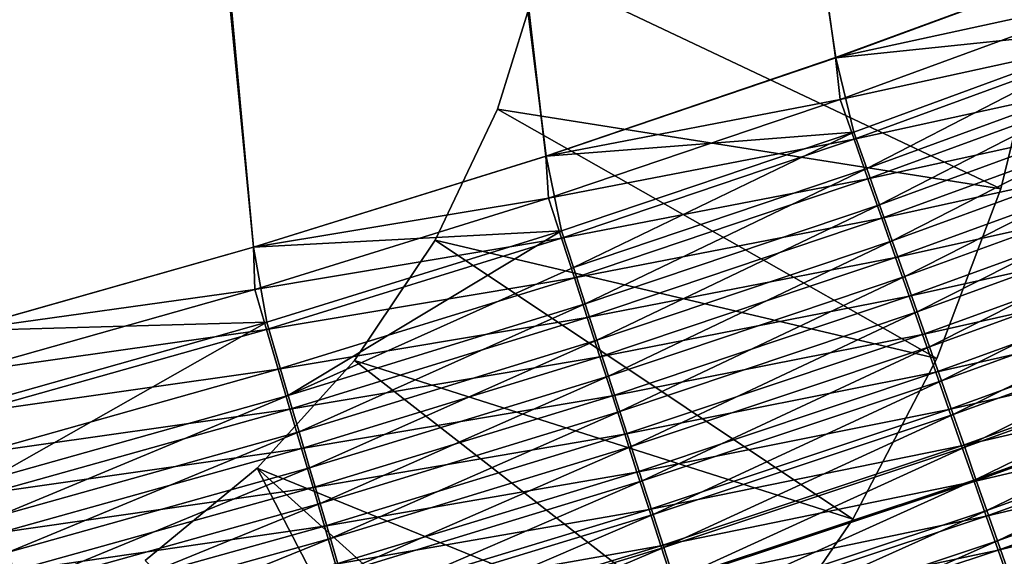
# Model space of a CAD drawing. Header units: metres. Extents: x -1 to 1402, y -1402 to 1.
# Tile 234 of 256: x 793 to 832, y -1144 to -1122. Entities that reach past the tile are written whole.
import ezdxf

# ---------------------------------------------------------------- set-up
doc = ezdxf.new("R2010")
doc.units = ezdxf.units.M

msp = doc.modelspace()

# ---------------------------------------------------------------- linework, layer by layer
at = {"layer": 'None0'}
for points in [[(758.065979, -683.980042, -500.477753), (813.537048, -1127.94519, -500.477753), (759.054871, -681.788696, -500.477753)], [(813.537048, -1127.94519, -500.477753), (825.095825, -1124.015503, -500.477753), (759.054871, -681.788696, -500.477753)], [(759.054871, -681.788696, -500.477753), (825.095825, -1124.015503, -500.477753), (836.549683, -1119.791138, -500.477753)], [(761.917847, -682.685059, -503.477753), (813.528198, -1127.940552, -503.477753), (760.632263, -685.533752, -503.477753)], [(836.536133, -1119.781982, -503.477753), (825.083801, -1124.007813, -503.477753), (761.917847, -682.685059, -503.477753)], [(825.083801, -1124.007813, -503.477753), (813.528198, -1127.940552, -503.477753), (761.917847, -682.685059, -503.477753)], [(790.135254, -1134.907715, -500.477753), (801.88092, -1131.577026, -500.477753), (758.065979, -683.980042, -500.477753)], [(758.065979, -683.980042, -500.477753), (801.88092, -1131.577026, -500.477753), (813.537048, -1127.94519, -500.477753)], [(813.528198, -1127.940552, -503.477753), (801.876221, -1131.576172, -503.477753), (760.632263, -685.533752, -503.477753)], [(760.632263, -685.533752, -503.477753), (801.876221, -1131.576172, -503.477753), (790.134888, -1134.910889, -503.477753)], [(825.083801, -1124.007813, -503.477753), (836.536133, -1119.781982, -503.477753), (836.773621, -1121.453491, -503.440186)], [(836.549683, -1119.791138, -500.477753), (825.095825, -1124.015503, -500.477753), (837.362732, -1122.739868, -500.339966)], [(825.083801, -1124.007813, -503.477753), (836.773621, -1121.453491, -503.440186), (825.262085, -1125.681519, -503.440521)], [(825.262085, -1125.681519, -503.440521), (836.773621, -1121.453491, -503.440186), (837.371704, -1123.029663, -503.327118)], [(837.362732, -1122.739868, -500.339966), (825.095825, -1124.015503, -500.477753), (825.814575, -1126.977295, -500.341156)], [(825.814575, -1126.977295, -500.341156), (826.325256, -1128.433105, -500.169922), (837.362732, -1122.739868, -500.339966)], [(826.325256, -1128.433105, -500.169922), (837.91272, -1124.188477, -500.167206), (837.362732, -1122.739868, -500.339966)], [(825.262085, -1125.681519, -503.440521), (837.371704, -1123.029663, -503.327118), (825.817444, -1127.265747, -503.3284)], [(825.817444, -1127.265747, -503.3284), (837.371704, -1123.029663, -503.327118), (837.968323, -1124.602173, -503.139099)], [(813.528198, -1127.940552, -503.477753), (825.083801, -1124.007813, -503.477753), (825.262085, -1125.681519, -503.440521)], [(825.095825, -1124.015503, -500.477753), (813.537048, -1127.94519, -500.477753), (825.814575, -1126.977295, -500.341156)], [(837.91272, -1124.188477, -500.167206), (826.325256, -1128.433105, -500.169922), (826.833618, -1129.88208, -499.930756)], [(838.460083, -1125.630127, -499.925934), (837.91272, -1124.188477, -500.167206), (826.833618, -1129.88208, -499.930756)], [(825.817444, -1127.265747, -503.3284), (837.968323, -1124.602173, -503.139099), (826.37146, -1128.846069, -503.142029)], [(826.37146, -1128.846069, -503.142029), (837.968323, -1124.602173, -503.139099), (838.562134, -1126.167236, -502.87674)], [(813.528198, -1127.940552, -503.477753), (825.262085, -1125.681519, -503.440521), (813.643005, -1129.617676, -503.440857)], [(813.643005, -1129.617676, -503.440857), (825.262085, -1125.681519, -503.440521), (825.817444, -1127.265747, -503.3284)], [(826.833618, -1129.88208, -499.930756), (827.338379, -1131.320923, -499.624176), (838.460083, -1125.630127, -499.925934)], [(827.338379, -1131.320923, -499.624176), (839.00354, -1127.061646, -499.616699), (838.460083, -1125.630127, -499.925934)], [(826.37146, -1128.846069, -503.142029), (838.562134, -1126.167236, -502.87674), (826.922913, -1130.419067, -502.881927)], [(826.922913, -1130.419067, -502.881927), (838.562134, -1126.167236, -502.87674), (839.151733, -1127.721191, -502.540588)], [(825.814575, -1126.977295, -500.341156), (813.537048, -1127.94519, -500.477753), (814.158691, -1130.921143, -500.342407)], [(813.643005, -1129.617676, -503.440857), (825.817444, -1127.265747, -503.3284), (814.155518, -1131.20813, -503.329742)], [(814.155518, -1131.20813, -503.329742), (825.817444, -1127.265747, -503.3284), (826.37146, -1128.846069, -503.142029)], [(814.158691, -1130.921143, -500.342407), (814.630066, -1132.382935, -500.172729), (825.814575, -1126.977295, -500.341156)], [(814.630066, -1132.382935, -500.172729), (826.325256, -1128.433105, -500.169922), (825.814575, -1126.977295, -500.341156)], [(827.838379, -1132.746216, -499.250732), (839.00354, -1127.061646, -499.616699), (827.338379, -1131.320923, -499.624176)], [(827.838379, -1132.746216, -499.250732), (839.54187, -1128.479492, -499.240021), (839.00354, -1127.061646, -499.616699)], [(801.876221, -1131.576172, -503.477753), (813.528198, -1127.940552, -503.477753), (813.643005, -1129.617676, -503.440857)], [(813.537048, -1127.94519, -500.477753), (801.88092, -1131.577026, -500.477753), (814.158691, -1130.921143, -500.342407)], [(839.151733, -1127.721191, -502.540588), (827.470459, -1131.980957, -502.548676), (826.922913, -1130.419067, -502.881927)], [(839.735718, -1129.260376, -502.131287), (827.470459, -1131.980957, -502.548676), (839.151733, -1127.721191, -502.540588)], [(826.325256, -1128.433105, -500.169922), (814.630066, -1132.382935, -500.172729), (815.099243, -1133.837891, -499.93573)], [(826.833618, -1129.88208, -499.930756), (826.325256, -1128.433105, -500.169922), (815.099243, -1133.837891, -499.93573)], [(828.332458, -1134.154663, -498.810944), (839.54187, -1128.479492, -499.240021), (827.838379, -1132.746216, -499.250732)], [(828.332458, -1134.154663, -498.810944), (840.07373, -1129.880493, -498.796417), (839.54187, -1128.479492, -499.240021)], [(814.155518, -1131.20813, -503.329742), (826.37146, -1128.846069, -503.142029), (814.666809, -1132.795044, -503.14505)], [(814.666809, -1132.795044, -503.14505), (826.37146, -1128.846069, -503.142029), (826.922913, -1130.419067, -502.881927)], [(839.735718, -1129.260376, -502.131287), (828.012878, -1133.528198, -502.142883), (827.470459, -1131.980957, -502.548676)], [(840.312683, -1130.781128, -501.649384), (828.012878, -1133.528198, -502.142883), (839.735718, -1129.260376, -502.131287)], [(801.876221, -1131.576172, -503.477753), (813.643005, -1129.617676, -503.440857), (801.924194, -1133.257202, -503.441193)], [(801.924194, -1133.257202, -503.441193), (813.643005, -1129.617676, -503.440857), (814.155518, -1131.20813, -503.329742)], [(815.099243, -1133.837891, -499.93573), (815.565125, -1135.282837, -499.631897), (826.833618, -1129.88208, -499.930756)], [(815.565125, -1135.282837, -499.631897), (827.338379, -1131.320923, -499.624176), (826.833618, -1129.88208, -499.930756)], [(828.819336, -1135.542847, -498.305359), (840.07373, -1129.880493, -498.796417), (828.332458, -1134.154663, -498.810944)], [(828.819336, -1135.542847, -498.305359), (840.597839, -1131.261108, -498.286469), (840.07373, -1129.880493, -498.796417)], [(826.922913, -1130.419067, -502.881927), (815.17572, -1134.374512, -502.887299), (814.666809, -1132.795044, -503.14505)], [(827.470459, -1131.980957, -502.548676), (815.17572, -1134.374512, -502.887299), (826.922913, -1130.419067, -502.881927)], [(828.012878, -1133.528198, -502.142883), (840.312683, -1130.781128, -501.649384), (828.548828, -1135.057007, -501.6651)], [(828.548828, -1135.057007, -501.6651), (840.312683, -1130.781128, -501.649384), (840.881226, -1132.279785, -501.095459)], [(814.158691, -1130.921143, -500.342407), (801.88092, -1131.577026, -500.477753), (802.403076, -1134.567261, -500.343689)], [(801.924194, -1133.257202, -503.441193), (814.155518, -1131.20813, -503.329742), (802.393738, -1134.852661, -503.331146)], [(802.393738, -1134.852661, -503.331146), (814.155518, -1131.20813, -503.329742), (814.666809, -1132.795044, -503.14505)], [(802.403076, -1134.567261, -500.343689), (803.264832, -1137.493408, -499.940796), (814.158691, -1130.921143, -500.342407)], [(803.264832, -1137.493408, -499.940796), (814.630066, -1132.382935, -500.172729), (814.158691, -1130.921143, -500.342407)], [(790.134888, -1134.910889, -503.477753), (801.876221, -1131.576172, -503.477753), (801.924194, -1133.257202, -503.441193)], [(801.88092, -1131.577026, -500.477753), (790.135254, -1134.907715, -500.477753), (802.403076, -1134.567261, -500.343689)], [(816.026672, -1136.714233, -499.26181), (827.338379, -1131.320923, -499.624176), (815.565125, -1135.282837, -499.631897)], [(816.026672, -1136.714233, -499.26181), (827.838379, -1132.746216, -499.250732), (827.338379, -1131.320923, -499.624176)], [(829.298035, -1136.907593, -497.734619), (840.597839, -1131.261108, -498.286469), (828.819336, -1135.542847, -498.305359)], [(829.298035, -1136.907593, -497.734619), (841.113037, -1132.618164, -497.710846), (840.597839, -1131.261108, -498.286469)], [(827.470459, -1131.980957, -502.548676), (815.681091, -1135.942871, -502.557037), (815.17572, -1134.374512, -502.887299)], [(828.012878, -1133.528198, -502.142883), (815.681091, -1135.942871, -502.557037), (827.470459, -1131.980957, -502.548676)], [(815.099243, -1133.837891, -499.93573), (814.630066, -1132.382935, -500.172729), (803.264832, -1137.493408, -499.940796)], [(828.548828, -1135.057007, -501.6651), (840.881226, -1132.279785, -501.095459), (829.076965, -1136.563843, -501.115906)], [(840.881226, -1132.279785, -501.095459), (841.440063, -1133.752808, -500.470276), (829.076965, -1136.563843, -501.115906)], [(814.666809, -1132.795044, -503.14505), (802.862244, -1136.44458, -503.148163), (802.393738, -1134.852661, -503.331146)], [(815.17572, -1134.374512, -502.887299), (802.862244, -1136.44458, -503.148163), (814.666809, -1132.795044, -503.14505)], [(816.482788, -1138.128906, -498.825958), (827.838379, -1132.746216, -499.250732), (816.026672, -1136.714233, -499.26181)], [(816.482788, -1138.128906, -498.825958), (828.332458, -1134.154663, -498.810944), (827.838379, -1132.746216, -499.250732)], [(829.767578, -1138.246216, -497.100189), (841.113037, -1132.618164, -497.710846), (829.298035, -1136.907593, -497.734619)], [(829.767578, -1138.246216, -497.100189), (841.618286, -1133.949219, -497.071014), (841.113037, -1132.618164, -497.710846)], [(790.134888, -1134.910889, -503.477753), (801.924194, -1133.257202, -503.441193), (790.113647, -1136.595581, -503.441528)], [(790.113647, -1136.595581, -503.441528), (801.924194, -1133.257202, -503.441193), (802.393738, -1134.852661, -503.331146)], [(815.681091, -1135.942871, -502.557037), (828.012878, -1133.528198, -502.142883), (816.181763, -1137.496704, -502.154877)], [(816.181763, -1137.496704, -502.154877), (828.012878, -1133.528198, -502.142883), (828.548828, -1135.057007, -501.6651)], [(803.264832, -1137.493408, -499.940796), (803.691772, -1138.942993, -499.639832), (815.099243, -1133.837891, -499.93573)], [(803.691772, -1138.942993, -499.639832), (815.565125, -1135.282837, -499.631897), (815.099243, -1133.837891, -499.93573)], [(841.440063, -1133.752808, -500.470276), (829.596252, -1138.045166, -500.496033), (829.076965, -1136.563843, -501.115906)], [(841.988098, -1135.19751, -499.775452), (829.596252, -1138.045166, -500.496033), (841.440063, -1133.752808, -500.470276)], [(830.227173, -1139.556641, -496.403656), (841.618286, -1133.949219, -497.071014), (829.767578, -1138.246216, -497.100189)], [(830.227173, -1139.556641, -496.403656), (842.112671, -1135.251709, -496.368561), (841.618286, -1133.949219, -497.071014)], [(816.932373, -1139.523315, -498.324829), (828.332458, -1134.154663, -498.810944), (816.482788, -1138.128906, -498.825958)], [(816.932373, -1139.523315, -498.324829), (828.819336, -1135.542847, -498.305359), (828.332458, -1134.154663, -498.810944)], [(802.403076, -1134.567261, -500.343689), (790.135254, -1134.907715, -500.477753), (790.555542, -1137.911011, -500.345001)], [(790.555542, -1137.911011, -500.345001), (791.338379, -1140.843872, -499.946014), (802.403076, -1134.567261, -500.343689)], [(791.338379, -1140.843872, -499.946014), (803.264832, -1137.493408, -499.940796), (802.403076, -1134.567261, -500.343689)], [(815.17572, -1134.374512, -502.887299), (803.328491, -1138.029053, -502.892822), (802.862244, -1136.44458, -503.148163)], [(815.681091, -1135.942871, -502.557037), (803.328491, -1138.029053, -502.892822), (815.17572, -1134.374512, -502.887299)], [(802.393738, -1134.852661, -503.331146), (790.5401, -1138.194702, -503.33255), (790.113647, -1136.595581, -503.441528)], [(802.862244, -1136.44458, -503.148163), (790.5401, -1138.194702, -503.33255), (802.393738, -1134.852661, -503.331146)], [(816.181763, -1137.496704, -502.154877), (828.548828, -1135.057007, -501.6651), (816.676514, -1139.032227, -501.681335)], [(816.676514, -1139.032227, -501.681335), (828.548828, -1135.057007, -501.6651), (829.076965, -1136.563843, -501.115906)], [(804.114746, -1140.379272, -499.273193), (815.565125, -1135.282837, -499.631897), (803.691772, -1138.942993, -499.639832)], [(804.114746, -1140.379272, -499.273193), (816.026672, -1136.714233, -499.26181), (815.565125, -1135.282837, -499.631897)], [(817.37439, -1140.894409, -497.759155), (828.819336, -1135.542847, -498.305359), (816.932373, -1139.523315, -498.324829)], [(817.37439, -1140.894409, -497.759155), (829.298035, -1136.907593, -497.734619), (828.819336, -1135.542847, -498.305359)], [(841.988098, -1135.19751, -499.775452), (830.10553, -1139.498291, -499.807068), (829.596252, -1138.045166, -500.496033)], [(842.524414, -1136.611328, -499.012695), (830.10553, -1139.498291, -499.807068), (841.988098, -1135.19751, -499.775452)], [(830.675903, -1140.836304, -495.646606), (842.112671, -1135.251709, -496.368561), (830.227173, -1139.556641, -496.403656)], [(830.675903, -1140.836304, -495.646606), (842.595337, -1136.523438, -495.605164), (842.112671, -1135.251709, -496.368561)], [(803.328491, -1138.029053, -502.892822), (815.681091, -1135.942871, -502.557037), (803.791565, -1139.602661, -502.565643)], [(803.791565, -1139.602661, -502.565643), (815.681091, -1135.942871, -502.557037), (816.181763, -1137.496704, -502.154877)], [(802.862244, -1136.44458, -503.148163), (790.965637, -1139.790161, -503.151367), (790.5401, -1138.194702, -503.33255)], [(803.328491, -1138.029053, -502.892822), (790.965637, -1139.790161, -503.151367), (802.862244, -1136.44458, -503.148163)], [(804.532776, -1141.798828, -498.84137), (816.026672, -1136.714233, -499.26181), (804.114746, -1140.379272, -499.273193)], [(804.532776, -1141.798828, -498.84137), (816.482788, -1138.128906, -498.825958), (816.026672, -1136.714233, -499.26181)], [(816.676514, -1139.032227, -501.681335), (829.076965, -1136.563843, -501.115906), (817.164185, -1140.545898, -501.137024)], [(829.076965, -1136.563843, -501.115906), (829.596252, -1138.045166, -500.496033), (817.164185, -1140.545898, -501.137024)], [(842.524414, -1136.611328, -499.012695), (830.604065, -1140.920532, -499.05069), (830.10553, -1139.498291, -499.807068)], [(843.048035, -1137.991699, -498.183807), (830.604065, -1140.920532, -499.05069), (842.524414, -1136.611328, -499.012695)], [(831.113037, -1142.082764, -494.830627), (842.595337, -1136.523438, -495.605164), (830.675903, -1140.836304, -495.646606)], [(831.113037, -1142.082764, -494.830627), (843.06543, -1137.761963, -494.78241), (842.595337, -1136.523438, -495.605164)], [(817.808105, -1142.239746, -497.13031), (829.298035, -1136.907593, -497.734619), (817.37439, -1140.894409, -497.759155)], [(817.808105, -1142.239746, -497.13031), (829.767578, -1138.246216, -497.100189), (829.298035, -1136.907593, -497.734619)], [(791.338379, -1140.843872, -499.946014), (791.726257, -1142.296997, -499.647949), (803.264832, -1137.493408, -499.940796)], [(791.726257, -1142.296997, -499.647949), (803.691772, -1138.942993, -499.639832), (803.264832, -1137.493408, -499.940796)], [(803.791565, -1139.602661, -502.565643), (816.181763, -1137.496704, -502.154877), (804.250366, -1141.161621, -502.167206)], [(804.250366, -1141.161621, -502.167206), (816.181763, -1137.496704, -502.154877), (816.676514, -1139.032227, -501.681335)], [(831.53772, -1143.293945, -493.957336), (843.06543, -1137.761963, -494.78241), (831.113037, -1142.082764, -494.830627)], [(831.53772, -1143.293945, -493.957336), (843.521912, -1138.964844, -493.901917), (843.06543, -1137.761963, -494.78241)], [(790.965637, -1139.790161, -503.151367), (803.328491, -1138.029053, -502.892822), (791.389221, -1141.378418, -502.898468)], [(791.389221, -1141.378418, -502.898468), (803.328491, -1138.029053, -502.892822), (803.791565, -1139.602661, -502.565643)], [(804.944885, -1143.198242, -498.344879), (816.482788, -1138.128906, -498.825958), (804.532776, -1141.798828, -498.84137)], [(804.944885, -1143.198242, -498.344879), (816.932373, -1139.523315, -498.324829), (816.482788, -1138.128906, -498.825958)], [(829.596252, -1138.045166, -500.496033), (817.643616, -1142.03418, -500.522644), (817.164185, -1140.545898, -501.137024)], [(830.10553, -1139.498291, -499.807068), (817.643616, -1142.03418, -500.522644), (829.596252, -1138.045166, -500.496033)], [(818.232666, -1143.556763, -496.43985), (829.767578, -1138.246216, -497.100189), (817.808105, -1142.239746, -497.13031)], [(818.232666, -1143.556763, -496.43985), (830.227173, -1139.556641, -496.403656), (829.767578, -1138.246216, -497.100189)], [(843.048035, -1137.991699, -498.183807), (831.09082, -1142.30957, -498.228699), (830.604065, -1140.920532, -499.05069)], [(843.557922, -1139.33606, -497.290497), (831.09082, -1142.30957, -498.228699), (843.048035, -1137.991699, -498.183807)], [(792.110596, -1143.736816, -499.284821), (803.691772, -1138.942993, -499.639832), (791.726257, -1142.296997, -499.647949)], [(792.110596, -1143.736816, -499.284821), (804.114746, -1140.379272, -499.273193), (803.691772, -1138.942993, -499.639832)], [(804.250366, -1141.161621, -502.167206), (816.676514, -1139.032227, -501.681335), (804.703796, -1142.702515, -501.698059)], [(804.703796, -1142.702515, -501.698059), (816.676514, -1139.032227, -501.681335), (817.164185, -1140.545898, -501.137024)], [(831.949097, -1144.467163, -493.02832), (843.521912, -1138.964844, -493.901917), (831.53772, -1143.293945, -493.957336)], [(843.557922, -1139.33606, -497.290497), (831.564941, -1143.662476, -497.342773), (831.09082, -1142.30957, -498.228699)], [(844.053101, -1140.641724, -496.334564), (831.564941, -1143.662476, -497.342773), (843.557922, -1139.33606, -497.290497)], [(791.389221, -1141.378418, -502.898468), (803.791565, -1139.602661, -502.565643), (791.809937, -1142.955688, -502.574463)], [(791.809937, -1142.955688, -502.574463), (803.791565, -1139.602661, -502.565643), (804.250366, -1141.161621, -502.167206)], [(805.350159, -1144.574585, -497.784393), (816.932373, -1139.523315, -498.324829), (804.944885, -1143.198242, -498.344879)], [(805.350159, -1144.574585, -497.784393), (817.37439, -1140.894409, -497.759155), (816.932373, -1139.523315, -498.324829)], [(830.10553, -1139.498291, -499.807068), (818.114014, -1143.494385, -499.839722), (817.643616, -1142.03418, -500.522644)], [(830.604065, -1140.920532, -499.05069), (818.114014, -1143.494385, -499.839722), (830.10553, -1139.498291, -499.807068)], [(818.647339, -1144.84314, -495.689362), (830.227173, -1139.556641, -496.403656), (818.232666, -1143.556763, -496.43985)], [(818.647339, -1144.84314, -495.689362), (830.675903, -1140.836304, -495.646606), (830.227173, -1139.556641, -496.403656)], [(792.490417, -1145.160034, -498.857117), (804.114746, -1140.379272, -499.273193), (792.110596, -1143.736816, -499.284821)], [(792.490417, -1145.160034, -498.857117), (804.532776, -1141.798828, -498.84137), (804.114746, -1140.379272, -499.273193)], [(804.703796, -1142.702515, -501.698059), (817.164185, -1140.545898, -501.137024), (805.150818, -1144.22168, -501.158752)], [(817.164185, -1140.545898, -501.137024), (817.643616, -1142.03418, -500.522644), (805.150818, -1144.22168, -501.158752)], [(844.053101, -1140.641724, -496.334564), (832.025574, -1144.977051, -496.394653), (831.564941, -1143.662476, -497.342773)], [(805.747864, -1145.925171, -497.161285), (817.37439, -1140.894409, -497.759155), (805.350159, -1144.574585, -497.784393)], [(805.747864, -1145.925171, -497.161285), (817.808105, -1142.239746, -497.13031), (817.37439, -1140.894409, -497.759155)], [(830.604065, -1140.920532, -499.05069), (818.574524, -1144.92395, -499.089966), (818.114014, -1143.494385, -499.839722)], [(831.09082, -1142.30957, -498.228699), (818.574524, -1144.92395, -499.089966), (830.604065, -1140.920532, -499.05069)], [(819.051331, -1146.09668, -494.880402), (830.675903, -1140.836304, -495.646606), (818.647339, -1144.84314, -495.689362)], [(819.051331, -1146.09668, -494.880402), (831.113037, -1142.082764, -494.830627), (830.675903, -1140.836304, -495.646606)], [(791.809937, -1142.955688, -502.574463), (804.250366, -1141.161621, -502.167206), (792.226746, -1144.518677, -502.179871)], [(792.226746, -1144.518677, -502.179871), (804.250366, -1141.161621, -502.167206), (804.703796, -1142.702515, -501.698059)], [(792.86499, -1146.563477, -498.365387), (804.532776, -1141.798828, -498.84137), (792.490417, -1145.160034, -498.857117)], [(792.86499, -1146.563477, -498.365387), (804.944885, -1143.198242, -498.344879), (804.532776, -1141.798828, -498.84137)], [(817.643616, -1142.03418, -500.522644), (805.590393, -1145.715576, -500.550018), (805.150818, -1144.22168, -501.158752)], [(818.114014, -1143.494385, -499.839722), (805.590393, -1145.715576, -500.550018), (817.643616, -1142.03418, -500.522644)], [(819.44397, -1147.314941, -494.014557), (831.113037, -1142.082764, -494.830627), (819.051331, -1146.09668, -494.880402)], [(819.44397, -1147.314941, -494.014557), (831.53772, -1143.293945, -493.957336), (831.113037, -1142.082764, -494.830627)], [(806.137268, -1147.247803, -496.477081), (817.808105, -1142.239746, -497.13031), (805.747864, -1145.925171, -497.161285)], [(806.137268, -1147.247803, -496.477081), (818.232666, -1143.556763, -496.43985), (817.808105, -1142.239746, -497.13031)], [(831.09082, -1142.30957, -498.228699), (819.024292, -1146.32019, -498.275085), (818.574524, -1144.92395, -499.089966)], [(831.564941, -1143.662476, -497.342773), (819.024292, -1146.32019, -498.275085), (831.09082, -1142.30957, -498.228699)], [(792.226746, -1144.518677, -502.179871), (804.703796, -1142.702515, -501.698059), (792.638733, -1146.063477, -501.71521)], [(792.638733, -1146.063477, -501.71521), (804.703796, -1142.702515, -501.698059), (805.150818, -1144.22168, -501.158752)], [(793.233398, -1147.943726, -497.810211), (804.944885, -1143.198242, -498.344879), (792.86499, -1146.563477, -498.365387)], [(793.233398, -1147.943726, -497.810211), (805.350159, -1144.574585, -497.784393), (804.944885, -1143.198242, -498.344879)], [(819.824402, -1148.495605, -493.093353), (831.53772, -1143.293945, -493.957336), (819.44397, -1147.314941, -494.014557)], [(819.824402, -1148.495605, -493.093353), (831.949097, -1144.467163, -493.02832), (831.53772, -1143.293945, -493.957336)], [(818.114014, -1143.494385, -499.839722), (806.021667, -1147.181519, -499.873322), (805.590393, -1145.715576, -500.550018)], [(818.574524, -1144.92395, -499.089966), (806.021667, -1147.181519, -499.873322), (818.114014, -1143.494385, -499.839722)], [(806.517639, -1148.539917, -495.733368), (818.232666, -1143.556763, -496.43985), (806.137268, -1147.247803, -496.477081)], [(806.517639, -1148.539917, -495.733368), (818.647339, -1144.84314, -495.689362), (818.232666, -1143.556763, -496.43985)], [(831.564941, -1143.662476, -497.342773), (819.462524, -1147.680786, -497.396759), (819.024292, -1146.32019, -498.275085)], [(832.025574, -1144.977051, -496.394653), (819.462524, -1147.680786, -497.396759), (831.564941, -1143.662476, -497.342773)]]:
    msp.add_3dface(points, dxfattribs=at)
at = {"layer": 'None01'}
for points in [[(831.665771, -1129.248047, -541.977783), (811.605042, -1126.064575, -541.977783), (813.316223, -1120.538208, -541.977783)], [(813.316223, -1120.538208, -521.977783), (813.316223, -1120.538208, -541.977783), (811.605042, -1126.064575, -521.977783)], [(813.316223, -1120.538208, -541.977783), (811.605042, -1126.064575, -541.977783), (811.605042, -1126.064575, -521.977783)], [(811.605042, -1126.064575, -521.977783), (831.665771, -1129.248047, -521.977783), (813.316223, -1120.538208, -521.977783)], [(833.384888, -1122.221924, -541.977783), (831.665771, -1129.248047, -541.977783), (813.316223, -1120.538208, -541.977783)], [(831.665771, -1129.248047, -521.977783), (833.384888, -1122.221924, -521.977783), (813.316223, -1120.538208, -521.977783)], [(831.665771, -1129.248047, -541.977783), (833.384888, -1122.221924, -541.977783), (831.665771, -1129.248047, -521.977783)], [(833.384888, -1122.221924, -541.977783), (833.384888, -1122.221924, -521.977783), (831.665771, -1129.248047, -521.977783)], [(829.113586, -1136.016357, -541.977783), (809.114563, -1131.286377, -541.977783), (811.605042, -1126.064575, -541.977783)], [(811.605042, -1126.064575, -521.977783), (811.605042, -1126.064575, -541.977783), (809.114563, -1131.286377, -541.977783)], [(811.605042, -1126.064575, -521.977783), (809.114563, -1131.286377, -541.977783), (809.114563, -1131.286377, -521.977783)], [(809.114563, -1131.286377, -521.977783), (829.113586, -1136.016357, -521.977783), (811.605042, -1126.064575, -521.977783)], [(831.665771, -1129.248047, -541.977783), (829.113586, -1136.016357, -541.977783), (811.605042, -1126.064575, -541.977783)], [(829.113586, -1136.016357, -521.977783), (831.665771, -1129.248047, -521.977783), (811.605042, -1126.064575, -521.977783)], [(829.113586, -1136.016357, -541.977783), (831.665771, -1129.248047, -541.977783), (829.113586, -1136.016357, -521.977783)], [(831.665771, -1129.248047, -541.977783), (831.665771, -1129.248047, -521.977783), (829.113586, -1136.016357, -521.977783)], [(825.765503, -1142.428345, -541.977783), (805.896912, -1136.094116, -541.977783), (809.114563, -1131.286377, -541.977783)], [(809.114563, -1131.286377, -541.977783), (805.896912, -1136.094116, -541.977783), (809.114563, -1131.286377, -521.977783)], [(809.114563, -1131.286377, -521.977783), (805.896912, -1136.094116, -541.977783), (805.896912, -1136.094116, -521.977783)], [(805.896912, -1136.094116, -521.977783), (825.765503, -1142.428345, -521.977783), (809.114563, -1131.286377, -521.977783)], [(829.113586, -1136.016357, -541.977783), (825.765503, -1142.428345, -541.977783), (809.114563, -1131.286377, -541.977783)], [(825.765503, -1142.428345, -521.977783), (829.113586, -1136.016357, -521.977783), (809.114563, -1131.286377, -521.977783)], [(821.670166, -1148.390747, -541.977783), (802.019409, -1140.387573, -541.977783), (805.896912, -1136.094116, -541.977783)], [(805.896912, -1136.094116, -541.977783), (802.019409, -1140.387573, -541.977783), (805.896912, -1136.094116, -521.977783)], [(805.896912, -1136.094116, -521.977783), (802.019409, -1140.387573, -541.977783), (802.019409, -1140.387573, -521.977783)], [(802.019409, -1140.387573, -521.977783), (821.670166, -1148.390747, -521.977783), (805.896912, -1136.094116, -521.977783)], [(825.765503, -1142.428345, -541.977783), (821.670166, -1148.390747, -541.977783), (805.896912, -1136.094116, -541.977783)], [(821.670166, -1148.390747, -521.977783), (825.765503, -1142.428345, -521.977783), (805.896912, -1136.094116, -521.977783)], [(825.765503, -1142.428345, -541.977783), (829.113586, -1136.016357, -541.977783), (825.765503, -1142.428345, -521.977783)], [(829.113586, -1136.016357, -541.977783), (829.113586, -1136.016357, -521.977783), (825.765503, -1142.428345, -521.977783)], [(802.019409, -1140.387573, -541.977783), (811.485718, -1158.628296, -541.977783), (797.563049, -1144.076782, -541.977783)], [(802.019409, -1140.387573, -541.977783), (797.563049, -1144.076782, -541.977783), (802.019409, -1140.387573, -521.977783)], [(802.019409, -1140.387573, -521.977783), (797.563049, -1144.076782, -541.977783), (797.563049, -1144.076782, -521.977783)], [(797.563049, -1144.076782, -521.977783), (811.485718, -1158.628296, -521.977783), (802.019409, -1140.387573, -521.977783)], [(821.670166, -1148.390747, -541.977783), (816.887024, -1153.817017, -541.977783), (802.019409, -1140.387573, -541.977783)], [(816.887024, -1153.817017, -541.977783), (811.485718, -1158.628296, -541.977783), (802.019409, -1140.387573, -541.977783)], [(811.485718, -1158.628296, -521.977783), (816.887024, -1153.817017, -521.977783), (802.019409, -1140.387573, -521.977783)], [(802.019409, -1140.387573, -521.977783), (816.887024, -1153.817017, -521.977783), (821.670166, -1148.390747, -521.977783)], [(821.670166, -1148.390747, -541.977783), (825.765503, -1142.428345, -541.977783), (821.670166, -1148.390747, -521.977783)], [(825.765503, -1142.428345, -541.977783), (825.765503, -1142.428345, -521.977783), (821.670166, -1148.390747, -521.977783)]]:
    msp.add_3dface(points, dxfattribs=at)

doc.saveas('drawing.dxf')
